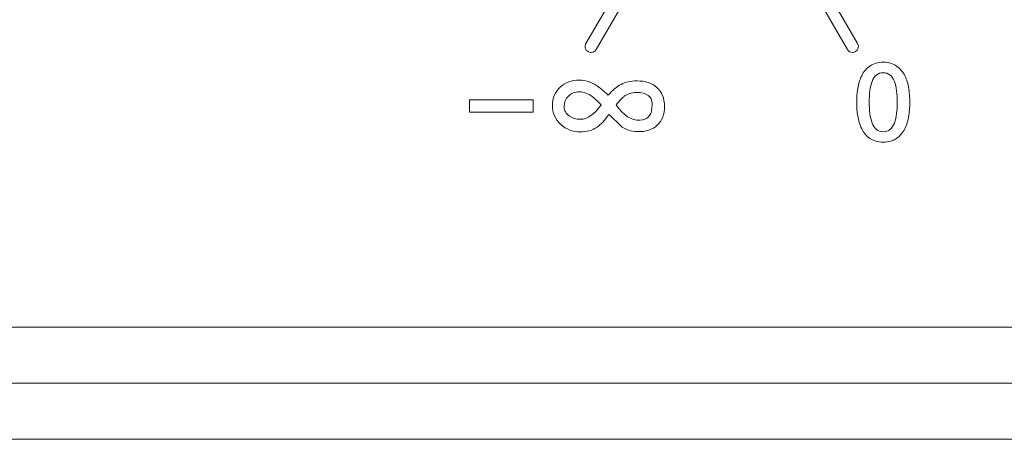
# Model space of a CAD drawing. Header units: millimetres. Extents: x 0 to 2122, y 0 to 1639.
# Tile 50 of 85: x 1729 to 1746, y 827 to 835. Entities that reach past the tile are written whole.
import ezdxf

# ---------------------------------------------------------------- set-up
doc = ezdxf.new("R2010")
doc.units = ezdxf.units.MM
doc.layers.add('1', color=7, linetype='Continuous', true_color=0xffffff)
doc.layers.add('2', color=7, linetype='Continuous', true_color=0xffffff)

msp = doc.modelspace()

# ---------------------------------------------------------------- linework, layer by layer
at = {"layer": '1', "color": 7, "linetype": 'Continuous', "lineweight": 13}
for p, q in [((1891.761, 829.322), (1475.961, 829.322)), ((1475.961, 828.322), (1891.761, 828.322)), ((1891.761, 827.322), (1726.361, 827.322))]:
    msp.add_line(p, q, dxfattribs=at)
at = {"layer": '2', "color": 7, "linetype": 'Continuous', "lineweight": 13}
for points in [[(1738.945, 834.382), (1738.945, 834.382), (1739.53, 835.396), (1739.53, 835.396)], [(1743.207, 835.396), (1743.207, 835.396), (1743.792, 834.382), (1743.792, 834.382)], [(1739.714, 835.29), (1739.714, 835.29), (1739.128, 834.276), (1739.128, 834.276)], [(1743.609, 834.276), (1743.609, 834.276), (1743.023, 835.29), (1743.023, 835.29)], [(1738.983, 834.237), (1738.933, 834.267), (1738.915, 834.331), (1738.945, 834.382)], [(1743.792, 834.382), (1743.822, 834.331), (1743.804, 834.267), (1743.754, 834.237)], [(1739.036, 834.223), (1739.018, 834.223), (1739, 834.228), (1738.983, 834.237)], [(1739.128, 834.276), (1739.108, 834.242), (1739.073, 834.223), (1739.036, 834.223)], [(1743.701, 834.223), (1743.664, 834.223), (1743.629, 834.242), (1743.609, 834.276)], [(1743.754, 834.237), (1743.737, 834.228), (1743.719, 834.223), (1743.701, 834.223)], [(1744.008, 833.98), (1744.071, 834.025), (1744.151, 834.048), (1744.248, 834.048)], [(1744.248, 834.048), (1744.346, 834.048), (1744.426, 834.025), (1744.488, 833.98)], [(1743.864, 833.808), (1743.898, 833.878), (1743.947, 833.935), (1744.008, 833.98)], [(1744.126, 833.82), (1744.094, 833.792), (1744.069, 833.753), (1744.05, 833.705)], [(1744.447, 833.705), (1744.428, 833.753), (1744.403, 833.792), (1744.37, 833.82)], [(1744.488, 833.98), (1744.55, 833.935), (1744.598, 833.878), (1744.633, 833.808)], [(1739.132, 833.635), (1739.181, 833.604), (1739.251, 833.545), (1739.343, 833.46)], [(1739.343, 833.46), (1739.424, 833.552), (1739.5, 833.617), (1739.571, 833.653)], [(1744.05, 833.705), (1744.031, 833.657), (1744.018, 833.601), (1744.01, 833.538)], [(1738.006, 833.378), (1737.626, 833.378), (1737.246, 833.378), (1736.866, 833.378)], [(1736.866, 833.378), (1736.866, 833.305), (1736.866, 833.231), (1736.866, 833.158)], [(1738.006, 833.158), (1738.006, 833.231), (1738.006, 833.305), (1738.006, 833.378)], [(1739.215, 833.291), (1739.137, 833.368), (1739.086, 833.415), (1739.061, 833.433)], [(1739.623, 833.436), (1739.599, 833.418), (1739.553, 833.369), (1739.483, 833.288)], [(1739.483, 833.288), (1739.617, 833.098), (1739.758, 833.007), (1739.905, 833.016)], [(1736.866, 833.158), (1737.246, 833.158), (1737.626, 833.158), (1738.006, 833.158)], [(1739.353, 833.118), (1739.281, 833.012), (1739.211, 832.935), (1739.143, 832.89)], [(1739.365, 833.109), (1739.365, 833.109), (1739.353, 833.118), (1739.353, 833.118)], [(1739.559, 832.917), (1739.559, 832.917), (1739.365, 833.109), (1739.365, 833.109)], [(1744.01, 833.132), (1744.018, 833.068), (1744.031, 833.012), (1744.05, 832.964)], [(1739.905, 833.016), (1739.988, 833.02), (1740.046, 833.048), (1740.08, 833.097)], [(1744.37, 832.851), (1744.403, 832.879), (1744.428, 832.917), (1744.447, 832.964)], [(1739.869, 832.81), (1739.752, 832.813), (1739.648, 832.848), (1739.559, 832.917)], [(1740.218, 832.925), (1740.131, 832.845), (1740.015, 832.807), (1739.869, 832.81)], [(1744.008, 832.691), (1743.947, 832.735), (1743.898, 832.793), (1743.864, 832.863)], [(1744.248, 832.809), (1744.297, 832.809), (1744.337, 832.823), (1744.37, 832.851)]]:
    msp.add_open_spline(points, degree=3, dxfattribs=at)
for points, knots in [([(1744.37, 833.82), (1744.337, 833.848), (1744.297, 833.862), (1744.199, 833.862), (1744.158, 833.848), (1744.126, 833.82)], [0.4375, 0.4375, 0.4375, 0.4375, 0.5, 0.5, 0.5625, 0.5625, 0.5625, 0.5625]), ([(1738.483, 833.602), (1738.575, 833.688), (1738.69, 833.731), (1738.827, 833.731), (1738.932, 833.731), (1739.033, 833.699), (1739.132, 833.635)], [0.8235294, 0.8235294, 0.8235294, 0.8235294, 0.8823529, 0.8823529, 0.8823529, 0.9411765, 0.9411765, 0.9411765, 0.9411765]), ([(1739.571, 833.653), (1739.649, 833.695), (1739.746, 833.715), (1739.859, 833.715), (1740.003, 833.715), (1740.119, 833.677), (1740.207, 833.6)], [0.0588235, 0.0588235, 0.0588235, 0.0588235, 0.1176471, 0.1176471, 0.1176471, 0.1764706, 0.1764706, 0.1764706, 0.1764706]), ([(1743.864, 832.863), (1743.83, 832.933), (1743.806, 833.009), (1743.781, 833.176), (1743.775, 833.257), (1743.775, 833.413), (1743.781, 833.495), (1743.806, 833.661), (1743.83, 833.738), (1743.864, 833.808)], [0.625, 0.625, 0.625, 0.625, 0.6875, 0.6875, 0.75, 0.75, 0.8125, 0.8125, 0.875, 0.875, 0.875, 0.875]), ([(1744.447, 832.964), (1744.466, 833.012), (1744.479, 833.068), (1744.495, 833.196), (1744.499, 833.263), (1744.499, 833.407), (1744.495, 833.474), (1744.479, 833.601), (1744.466, 833.657), (1744.447, 833.705)], [0.125, 0.125, 0.125, 0.125, 0.1875, 0.1875, 0.25, 0.25, 0.3125, 0.3125, 0.375, 0.375, 0.375, 0.375]), ([(1744.633, 833.808), (1744.668, 833.738), (1744.691, 833.661), (1744.716, 833.495), (1744.722, 833.413), (1744.722, 833.257), (1744.716, 833.176), (1744.691, 833.009), (1744.668, 832.933), (1744.633, 832.863)], [0.125, 0.125, 0.125, 0.125, 0.1875, 0.1875, 0.25, 0.25, 0.3125, 0.3125, 0.375, 0.375, 0.375, 0.375]), ([(1738.498, 832.938), (1738.397, 833.03), (1738.346, 833.143), (1738.346, 833.278), (1738.346, 833.409), (1738.392, 833.518), (1738.483, 833.602)], [0.7058824, 0.7058824, 0.7058824, 0.7058824, 0.7647059, 0.7647059, 0.7647059, 0.8235294, 0.8235294, 0.8235294, 0.8235294]), ([(1739.061, 833.433), (1738.983, 833.491), (1738.905, 833.519), (1738.748, 833.519), (1738.683, 833.495), (1738.633, 833.446)], [0.1428571, 0.1428571, 0.1428571, 0.1428571, 0.2857143, 0.2857143, 0.4285714, 0.4285714, 0.4285714, 0.4285714]), ([(1740.054, 833.457), (1740.008, 833.492), (1739.938, 833.509), (1739.844, 833.509), (1739.759, 833.509), (1739.685, 833.485), (1739.623, 833.436)], [0.5714286, 0.5714286, 0.5714286, 0.5714286, 0.7142857, 0.7142857, 0.7142857, 0.8571429, 0.8571429, 0.8571429, 0.8571429]), ([(1740.207, 833.6), (1740.3, 833.519), (1740.346, 833.406), (1740.346, 833.118), (1740.303, 833.005), (1740.218, 832.925)], [0.1764706, 0.1764706, 0.1764706, 0.1764706, 0.2352941, 0.2352941, 0.2941176, 0.2941176, 0.2941176, 0.2941176]), ([(1744.01, 833.538), (1744.002, 833.474), (1743.998, 833.407), (1743.998, 833.263), (1744.002, 833.196), (1744.01, 833.132)], [0.6875, 0.6875, 0.6875, 0.6875, 0.75, 0.75, 0.8125, 0.8125, 0.8125, 0.8125]), ([(1738.633, 833.446), (1738.583, 833.397), (1738.558, 833.334), (1738.558, 833.258), (1738.558, 833.186), (1738.589, 833.128), (1738.651, 833.086)], [0.4285714, 0.4285714, 0.4285714, 0.4285714, 0.5714286, 0.5714286, 0.5714286, 0.7142857, 0.7142857, 0.7142857, 0.7142857]), ([(1738.651, 833.086), (1738.705, 833.05), (1738.77, 833.031), (1738.846, 833.031), (1738.973, 833.031), (1739.096, 833.118), (1739.215, 833.291)], [0.7142857, 0.7142857, 0.7142857, 0.7142857, 0.8571429, 0.8571429, 0.8571429, 1, 1, 1, 1]), ([(1740.08, 833.097), (1740.11, 833.141), (1740.125, 833.209), (1740.125, 833.303), (1740.125, 833.372), (1740.101, 833.423), (1740.054, 833.457)], [0.2857143, 0.2857143, 0.2857143, 0.2857143, 0.4285714, 0.4285714, 0.4285714, 0.5714286, 0.5714286, 0.5714286, 0.5714286]), ([(1739.143, 832.89), (1739.06, 832.834), (1738.96, 832.806), (1738.841, 832.806), (1738.709, 832.806), (1738.595, 832.85), (1738.498, 832.938)], [0.5882353, 0.5882353, 0.5882353, 0.5882353, 0.6470588, 0.6470588, 0.6470588, 0.7058824, 0.7058824, 0.7058824, 0.7058824]), ([(1744.05, 832.964), (1744.069, 832.917), (1744.094, 832.879), (1744.158, 832.823), (1744.199, 832.809), (1744.248, 832.809)], [0.875, 0.875, 0.875, 0.875, 0.9375, 0.9375, 1, 1, 1, 1]), ([(1744.633, 832.863), (1744.598, 832.793), (1744.55, 832.735), (1744.426, 832.646), (1744.346, 832.623), (1744.151, 832.623), (1744.071, 832.646), (1744.008, 832.691)], [0.375, 0.375, 0.375, 0.375, 0.4375, 0.4375, 0.5, 0.5, 0.5625, 0.5625, 0.5625, 0.5625])]:
    msp.add_open_spline(points, degree=3, knots=knots, dxfattribs=at)

doc.saveas('drawing.dxf')
